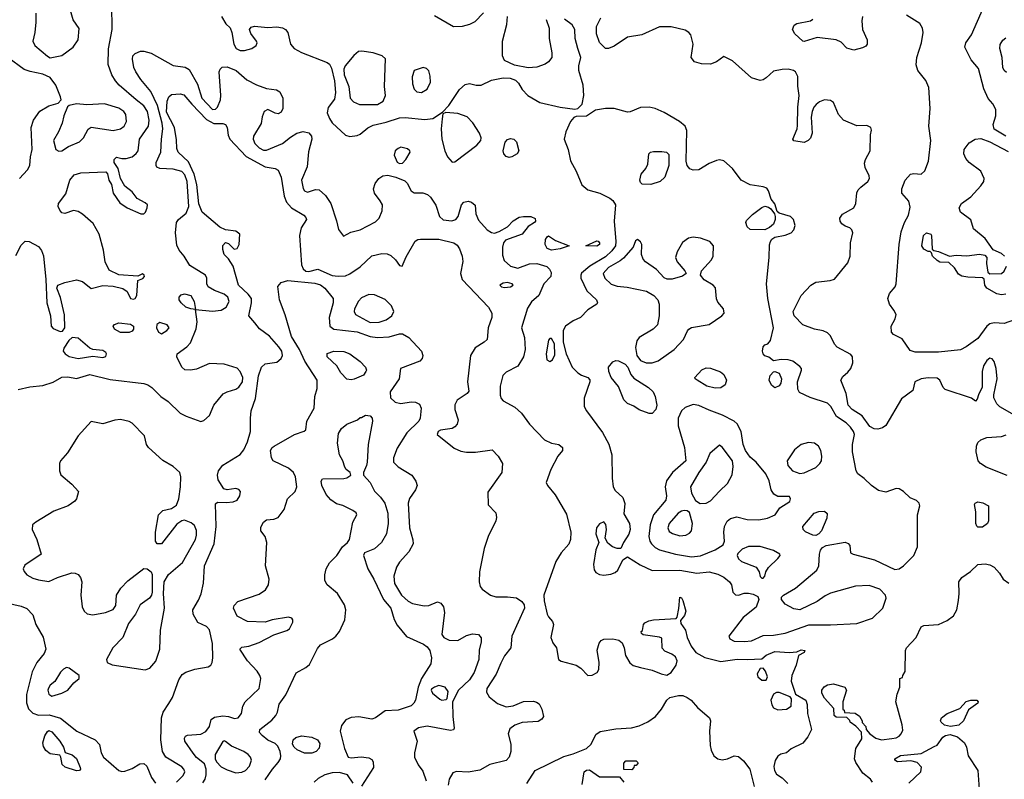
# Model space of a CAD drawing. Extents: x 1173029 to 1307123, y 522559 to 678521.
# Tile 200 of 256: x 1210915 to 1217655, y 582245 to 587443. Entities that reach past the tile are written whole.
import ezdxf

# ---------------------------------------------------------------- set-up
doc = ezdxf.new("R2010")
doc.units = 0

msp = doc.modelspace()

# ---------------------------------------------------------------- linework, layer by layer
at = {"layer": '0CON10XD'}
for points in [[(1217665, 586645.8), (1217585, 586692.5), (1217580, 586725), (1217597.5, 586785), (1217597, 586827), (1217576.9, 586866.9), (1217545, 586903.8), (1217515, 586968.8), (1217477.6, 587107.6), (1217428.3, 587168.3), (1217385.6, 587255), (1217392.5, 587285), (1217430.4, 587339.6), (1217512, 587525), (1217565, 587594), (1217583.7, 587636.3), (1217589.5, 587735), (1217582.5, 587815), (1217608.1, 587925), (1217643, 588017), (1217666.2, 588035)], [(1210890.1, 585829.9), (1210925, 585900.8), (1210952.1, 585927.9), (1210980, 585925), (1211045, 585890.5), (1211064.3, 585864.3), (1211077.8, 585827.8), (1211095.4, 585665), (1211101.1, 585505), (1211126.2, 585415), (1211130, 585345), (1211145, 585328.8), (1211191.7, 585308.3), (1211208.8, 585311.2), (1211224.2, 585335), (1211223.2, 585423.2), (1211195, 585542.5), (1211168.8, 585605), (1211176.2, 585625), (1211224.8, 585645.3), (1211305, 585663.2), (1211345, 585651.2), (1211405, 585603.3), (1211485, 585623.3), (1211555, 585618.1), (1211622.3, 585602.3), (1211651.8, 585581.8), (1211675, 585535.8), (1211695, 585530), (1211706, 585535), (1211718, 585555), (1211723, 585657), (1211758.3, 585671.7), (1211770, 585685), (1211767.5, 585695), (1211755, 585702.5), (1211725, 585687.5), (1211595, 585696.2), (1211527.9, 585727.9), (1211499.5, 585785), (1211489.1, 585865), (1211460.4, 585975), (1211418.8, 586048.8), (1211345, 586112.9), (1211315, 586130.9), (1211283.7, 586136.3), (1211225, 586115.7), (1211205, 586122), (1211189.7, 586139.7), (1211178.6, 586165), (1211180.8, 586185), (1211232, 586252), (1211259.3, 586345), (1211288.2, 586381.7), (1211335, 586395.8), (1211505, 586402.5), (1211517, 586387), (1211526.7, 586345), (1211544, 586315), (1211555.7, 586255), (1211600.3, 586190.3), (1211650, 586155), (1211745, 586114.3), (1211765, 586114), (1211776, 586125), (1211788.6, 586155), (1211789.2, 586175), (1211775, 586190), (1211719.7, 586219.7), (1211684.4, 586264.4), (1211634.5, 586304.5), (1211606, 586355), (1211588.8, 586425), (1211562.5, 586465), (1211563, 586487), (1211578.3, 586501.7), (1211615, 586492), (1211645, 586491.9), (1211685, 586504.5), (1211713.6, 586526.4), (1211726.5, 586545), (1211736.4, 586625), (1211797.3, 586715), (1211801.8, 586755), (1211789.5, 586815), (1211765, 586852.7), (1211713.7, 586893.7), (1211596.9, 586995), (1211570.6, 587025), (1211545.6, 587065), (1211521.4, 587135), (1211522.5, 587242.5), (1211548.4, 587375), (1211547.1, 587545)], [(1211026.8, 587486.8), (1211026.9, 587425), (1211020, 587355), (1211006, 587295), (1211020, 587265), (1211105, 587192), (1211125, 587182), (1211205, 587198.6), (1211282.5, 587255), (1211315.8, 587305), (1211323, 587383), (1211280.7, 587440.7), (1211262.9, 587505)], [(1212296.2, 587465), (1212326.7, 587415), (1212355.8, 587385.8), (1212368.1, 587355), (1212380.7, 587275), (1212397.8, 587245), (1212425, 587231.5), (1212455, 587231.5), (1212503.8, 587245), (1212533.8, 587265), (1212540, 587285), (1212536.2, 587295), (1212498.3, 587348.3), (1212487.5, 587375), (1212499.3, 587390.7), (1212522.3, 587397.7), (1212615, 587388.9), (1212675, 587394.5), (1212715, 587386.5), (1212736, 587375), (1212752, 587355), (1212768.6, 587275), (1212794.7, 587244.7), (1212845, 587217.3), (1213020, 587150), (1213035, 587139.4), (1213050.6, 587110.6), (1213071.3, 587025), (1213077, 586945), (1213070.5, 586899.5), (1213027.3, 586842.7), (1213020.8, 586805), (1213035, 586767.1), (1213055, 586736.7), (1213145, 586651.5), (1213175, 586643.3), (1213225, 586650), (1213245, 586658.9), (1213298, 586702), (1213335, 586720.8), (1213425, 586740.8), (1213515, 586771.4), (1213555, 586774.2), (1213689.4, 586760.6), (1213742.5, 586767.5), (1213810, 586810), (1213854, 586855), (1213925, 586966), (1213965, 587000), (1213994.2, 587005.8), (1214040, 586995), (1214075, 586994.3), (1214145, 587028.6), (1214225, 587045.8), (1214272.7, 587042.7), (1214309.2, 587029.2), (1214329.2, 587009.2), (1214353.8, 586965), (1214393.8, 586925), (1214476.3, 586876.3), (1214615, 586843.9), (1214715, 586830), (1214735, 586833.8), (1214765.6, 586864.4), (1214776.2, 586925), (1214773.1, 586995), (1214742.5, 587095), (1214743.6, 587126.4), (1214757.5, 587185), (1214737.1, 587245), (1214717.5, 587315), (1214715.8, 587375), (1214698.3, 587408.3), (1214645, 587446)], [(1214091.1, 587488.9), (1214031.1, 587428.9), (1213995, 587408.9), (1213945, 587396.7), (1213884.5, 587394.5), (1213755, 587468.9)], [(1214520, 587445), (1214538.8, 587385), (1214540, 587315), (1214558.6, 587215), (1214556.9, 587185), (1214535.3, 587154.7), (1214511.7, 587138.3), (1214455, 587118.1), (1214395, 587112.9), (1214301.7, 587131.7), (1214234.4, 587164.4), (1214220, 587195), (1214220, 587295), (1214250.3, 587409.7), (1214255.6, 587465)], [(1216585, 585031.1), (1216605.6, 585055), (1216617.5, 585095), (1216616, 585135), (1216605, 585151.2), (1216510.6, 585200.6), (1216492.2, 585222.2), (1216465, 585280), (1216445, 585298.8), (1216415, 585313.8), (1216355, 585324), (1216275, 585353.8), (1216216.2, 585415), (1216208.8, 585445), (1216264.3, 585555), (1216330, 585625), (1216365, 585645.6), (1216463.1, 585656.9), (1216491.9, 585668.1), (1216585, 585779.4), (1216599.7, 585825), (1216601.8, 585915), (1216619.4, 585985), (1216610.8, 586005), (1216597.3, 586017.3), (1216565, 586029.1), (1216542.5, 586045), (1216531.2, 586065), (1216529.6, 586085), (1216547.1, 586112.9), (1216625, 586156.2), (1216637.8, 586185), (1216645, 586258.8), (1216655, 586278.1), (1216674.2, 586295.8), (1216720, 586335), (1216731.9, 586355), (1216730.6, 586375), (1216702.1, 586432.1), (1216698.3, 586461.7), (1216704.4, 586485), (1216737.5, 586545), (1216740, 586655), (1216746.4, 586686.4), (1216742.5, 586705), (1216715, 586718), (1216645, 586715.7), (1216555, 586754.5), (1216520.4, 586795), (1216485, 586875.7), (1216465, 586890.5), (1216425, 586894.4), (1216389.7, 586880.3), (1216366.8, 586863.2), (1216352, 586845), (1216340, 586815), (1216332.9, 586775), (1216340, 586665), (1216328.8, 586631.2), (1216313.3, 586615), (1216285, 586603.1), (1216215, 586613.3), (1216207.5, 586625), (1216237.1, 586695), (1216240.3, 586719.7), (1216241.1, 586845), (1216251.9, 586925), (1216241.7, 586988.3), (1216241.2, 587055), (1216226, 587085), (1216213.3, 587095), (1216175, 587103.3), (1216135, 587102.7), (1216075, 587089.5), (1216025.4, 587044.6), (1216005, 587030), (1215985, 587027.5), (1215925.5, 587045.5), (1215795, 587160.8), (1215735, 587190.8), (1215686.1, 587153.9), (1215645, 587138.1), (1215581.5, 587141.5), (1215535, 587154.7), (1215511.1, 587185), (1215524.7, 587274.7), (1215509.5, 587339.5), (1215496, 587356), (1215471.1, 587371.1), (1215375, 587393.1), (1215295, 587392.7), (1215175, 587338.5), (1215075, 587323.2), (1214985, 587262.5), (1214945, 587246), (1214925, 587246), (1214885, 587285.7), (1214862.9, 587345), (1214864.8, 587395.2), (1214893.3, 587455)], [(1216685.6, 587465), (1216680.6, 587435), (1216684, 587375), (1216716, 587305), (1216716.2, 587275), (1216707.9, 587262.1), (1216685, 587249.2), (1216625, 587234.3), (1216577.7, 587247.7), (1216538.1, 587288.1), (1216504.4, 587304.4), (1216375, 587320), (1216285, 587292.9), (1216275, 587295.8), (1216220.8, 587345), (1216206, 587375), (1216215.8, 587404.2), (1216234.3, 587415.7), (1216327.5, 587435), (1216344.3, 587445.7)], [(1217725, 585387.8), (1217655, 585363.6), (1217585, 585369.1), (1217555, 585362.2), (1217535.6, 585345), (1217475, 585261.4), (1217395, 585204.3), (1217355, 585184.3), (1217205, 585167.1), (1217045, 585167.5), (1217009.7, 585179.7), (1216955, 585258.8), (1216897.7, 585287.7), (1216884.1, 585304.1), (1216880.8, 585345), (1216908, 585395), (1216914, 585425), (1216900, 585455), (1216870, 585495), (1216857.1, 585535), (1216870, 585570), (1216907.5, 585615), (1216915.7, 585635), (1216934.7, 585905), (1216948.1, 585991.9), (1216971.9, 586055), (1216998.9, 586105), (1217010.9, 586159.1), (1217001.5, 586201.5), (1216954.2, 586255), (1216952.9, 586285), (1216977.1, 586345), (1217013.8, 586385), (1217035, 586390), (1217085, 586386), (1217110.9, 586409.1), (1217135.3, 586474.7), (1217151.6, 586615), (1217139.5, 586715), (1217147.8, 586835), (1217137.7, 586977.7), (1217117.3, 587027.3), (1217064, 587095), (1217053, 587133), (1217055.7, 587185), (1217089.2, 587285), (1217100, 587355), (1217096, 587385), (1217077, 587417), (1216985, 587474)], [(1217670.4, 587080.4), (1217654.2, 587095), (1217644.3, 587115), (1217641.4, 587185), (1217624.4, 587245), (1217626.6, 587273.4), (1217645, 587302), (1217665, 587319.2)], [(1210913.5, 586355), (1210968.1, 586415), (1210984.4, 586445), (1210988.6, 586505), (1211000, 586555), (1210994.6, 586705), (1211009.2, 586755), (1211054.3, 586815.7), (1211115, 586853.2), (1211179.5, 586870.5), (1211198.8, 586895), (1211195.8, 586915), (1211162.5, 586995), (1211125, 587046.9), (1211075, 587070.9), (1210987, 587087), (1210945, 587101.1), (1210835, 587184.4)], [(1210905, 584911.5), (1210985, 584929.2), (1211075, 584940), (1211145, 584962), (1211205, 584995.4), (1211245, 584997.7), (1211305, 584986.4), (1211395, 585014.6), (1211535, 584979.6), (1211765, 584952), (1211793.1, 584943.1), (1211821.1, 584925), (1211880.6, 584865), (1211930.8, 584830.8), (1212015, 584750), (1212055, 584728.9), (1212155, 584693.3), (1212175, 584698.8), (1212215, 584733.8), (1212244.6, 584805), (1212308.1, 584881.9), (1212335, 584896.7), (1212395, 584914.7), (1212415, 584928.5), (1212440.6, 584965), (1212442.9, 584995), (1212424.8, 585034.8), (1212405, 585056.9), (1212315, 585085.9), (1212215, 585089.1), (1212125, 585050.4), (1212085.4, 585044.6), (1212045, 585047.5), (1212025, 585064.3), (1211990.8, 585135), (1211994.2, 585155), (1212059.4, 585205), (1212085, 585232.5), (1212123.8, 585326.2), (1212131.4, 585375), (1212120, 585460), (1212086.7, 585463.3), (1212053.3, 585475), (1212020, 585505), (1212008, 585525), (1212006.2, 585545), (1212020.3, 585559.7), (1212044.2, 585565.8), (1212087.5, 585555), (1212110, 585515), (1212120, 585460), (1212235, 585447.1), (1212295, 585454.5), (1212329.1, 585475), (1212348.2, 585515), (1212341.2, 585545), (1212315, 585565.4), (1212248.8, 585588.8), (1212206.2, 585615), (1212196.2, 585635), (1212196.2, 585675), (1212186.7, 585695), (1212080.2, 585760.2), (1212041.9, 585825), (1212006.5, 585866.5), (1211990.5, 585900.5), (1211981.1, 585985), (1211989.4, 586055), (1212002.5, 586075), (1212055, 586118.2), (1212072.7, 586165), (1212060.8, 586335), (1212045, 586382.1), (1212025, 586403.3), (1211965, 586418.7), (1211875, 586424.4), (1211855, 586434.2), (1211849.2, 586445), (1211849.4, 586465), (1211882.7, 586535), (1211885.9, 586625), (1211896, 586695), (1211891.5, 586735), (1211859.5, 586855), (1211812.2, 586952.2), (1211744, 587034), (1211709.6, 587085), (1211696.9, 587115), (1211687.1, 587172.9), (1211690.8, 587195), (1211705, 587212), (1211742.4, 587227.6), (1211765, 587227.8), (1211815, 587212.5), (1211965, 587128.9), (1212047, 587117), (1212075, 587101.4), (1212131.7, 587001.7), (1212162.8, 586905), (1212235, 586828.9), (1212255, 586831.2), (1212270, 586845), (1212290.7, 586895), (1212293.3, 586925), (1212280, 587085), (1212286.7, 587105), (1212301.6, 587118.4), (1212335, 587121.1), (1212398, 587095), (1212471.1, 587031.1), (1212536.8, 586996.8), (1212605, 586971.1), (1212672.7, 586962.7), (1212695, 586950), (1212715.8, 586905), (1212717.5, 586835), (1212705, 586808.8), (1212685, 586799.2), (1212665, 586802.5), (1212615, 586827.5), (1212590, 586815), (1212575, 586777.5), (1212567.8, 586732.2), (1212516.5, 586645), (1212514.5, 586625), (1212525.6, 586595), (1212554.7, 586564.7), (1212585, 586550.8), (1212605, 586550), (1212715.3, 586594.7), (1212770.2, 586639.8), (1212813.3, 586665), (1212856.8, 586676.8), (1212895, 586668.1), (1212913.1, 586645), (1212915.6, 586625), (1212891.4, 586538.6), (1212883.5, 586435), (1212845.4, 586345), (1212855, 586286.7), (1212865, 586270.8), (1212885, 586262.2), (1212940, 586280), (1212965, 586277.9), (1213009.4, 586239.4), (1213045, 586184)], [(1213241.9, 586861.9), (1213365, 586863.3), (1213404.5, 586885.5), (1213420, 586925), (1213413.1, 586985), (1213419.4, 587175), (1213395.9, 587195.9), (1213335.2, 587215.2), (1213258.3, 587228.3), (1213235, 587225.3), (1213201.9, 587198.1), (1213143.6, 587126.4), (1213133.2, 587105), (1213136, 587065), (1213168.8, 586985), (1213176.9, 586905), (1213199.8, 586879.8), (1213241.9, 586861.9)], [(1213665, 586944.2), (1213705, 586966.2), (1213726.7, 587015), (1213725.4, 587055.4), (1213715, 587093.8), (1213699.4, 587109.4), (1213676.4, 587116.4), (1213615, 587096), (1213602.7, 587052.7), (1213604.2, 587004.2), (1213615, 586967.5), (1213635, 586950), (1213665, 586944.2)], [(1211988.9, 586621.1), (1211974.2, 586705), (1211920.8, 586810.8), (1211924.1, 586885), (1211935.5, 586914.5), (1211955, 586930), (1212015, 586934.7), (1212039, 586929), (1212093.8, 586863.8), (1212195, 586760.7), (1212245, 586732.7), (1212305, 586731.8), (1212325, 586724.3), (1212336.2, 586705), (1212342.7, 586652.7), (1212353.1, 586625), (1212465, 586506.7), (1212595, 586436.6), (1212663.6, 586423.6), (1212683.6, 586413.6), (1212705.4, 586365.4), (1212724.7, 586235), (1212740.9, 586195), (1212775.3, 586155.3), (1212860, 586105), (1212875, 586090), (1212878.1, 586075), (1212841.7, 586018.3), (1212830, 585965), (1212844.1, 585765), (1212855, 585737.8), (1212875, 585722), (1212895, 585720.3), (1212956.6, 585736.6), (1213055, 585692.8), (1213095, 585687.3), (1213145, 585690.8), (1213176.4, 585703.6), (1213245, 585751.8), (1213325, 585827.1), (1213393.6, 585843.6), (1213430.6, 585840.6), (1213455, 585830), (1213488.8, 585798.8), (1213515, 585761.2), (1213533.8, 585756.2), (1213561.1, 585818.9), (1213623.1, 585926.9), (1213640.9, 585939.1), (1213658.1, 585941.9), (1213785, 585941.7), (1213886.3, 585916.3), (1213909.5, 585899.5), (1213926.1, 585875), (1213944.7, 585825), (1213948.2, 585788.2), (1213933.5, 585705), (1213943.7, 585663.7), (1214125.5, 585475), (1214146.7, 585435), (1214146.7, 585405), (1214122.7, 585335), (1214114.3, 585255), (1214094.6, 585235.4), (1214033.4, 585196.6), (1214001.2, 585145), (1213980, 584965), (1213990.5, 584899.5), (1213978.8, 584885), (1213910.2, 584839.8), (1213893.6, 584806.4), (1213893.5, 584775), (1213916.1, 584705), (1213909.6, 584675), (1213895, 584656.7), (1213875, 584645.5), (1213795, 584634.2), (1213780, 584625), (1213773.8, 584605), (1213889.5, 584509.5), (1213935, 584490.4), (1213973.1, 584483.1), (1214035, 584483.8), (1214148.8, 584498.8), (1214190, 584455), (1214220, 584405), (1214216.8, 584343.2), (1214120.7, 584209.3), (1214123, 584123), (1214175, 584067.5), (1214180, 584035), (1214175, 584012.5), (1214122, 583905), (1214095.7, 583825), (1214062.5, 583665), (1214060, 583595), (1214068, 583565), (1214081.2, 583545), (1214138.8, 583505), (1214175, 583492.2), (1214255, 583493.5), (1214315, 583485.8), (1214352.4, 583462.4), (1214367.7, 583437.7), (1214371.8, 583415), (1214284.5, 583225), (1214276.5, 583145), (1214235, 583090), (1214209.7, 583040.3), (1214176.4, 582963.7), (1214112.1, 582865), (1214111.5, 582841.5), (1214129.5, 582809.5), (1214185, 582762.5), (1214245, 582741.4), (1214292.7, 582747.3), (1214365, 582777.1), (1214431.7, 582778.3), (1214453.2, 582773.2), (1214470.3, 582760.3), (1214489.2, 582725), (1214500, 582675), (1214488.8, 582655), (1214465, 582641.1), (1214355, 582633.5), (1214305.5, 582614.5), (1214270.9, 582589.1), (1214260, 582555), (1214278, 582485), (1214278.1, 582435), (1214265.5, 582395), (1214245, 582372.2), (1214132.5, 582345), (1214065, 582307.5), (1213985, 582292.5), (1213905, 582298.6), (1213881.1, 582288.9), (1213855.5, 582245), (1213849.1, 582205)], [(1211183.4, 586543.4), (1211205, 586544.4), (1211250, 586575), (1211325, 586606.2), (1211352.1, 586635), (1211385, 586692.5), (1211405, 586707.1), (1211555, 586685.3), (1211605.6, 586695), (1211630.5, 586715), (1211647.5, 586745), (1211641.9, 586795), (1211627.8, 586815), (1211595, 586837.2), (1211495, 586866.2), (1211375, 586858.9), (1211305, 586866.9), (1211253.8, 586856.2), (1211243.8, 586846.2), (1211217.1, 586785), (1211206.7, 586735), (1211181.9, 586675), (1211146, 586615), (1211163.3, 586555), (1211183.4, 586543.4)], [(1215876.5, 583186.5), (1215925, 583193.2), (1216005, 583228), (1216075, 583230), (1216155.9, 583244.1), (1216317.9, 583302.1), (1216465, 583300.8), (1216645, 583311.5), (1216752.4, 583347.6), (1216823.5, 583415), (1216845.6, 583485), (1216843.1, 583505), (1216802.5, 583545), (1216731.2, 583571.2), (1216636.1, 583566.1), (1216465, 583518), (1216429.1, 583500.9), (1216375, 583461.2), (1216255, 583403.8), (1216215, 583412), (1216155, 583444), (1216131.2, 583475), (1216130.7, 583490.7), (1216144, 583505), (1216225, 583553.3), (1216372.3, 583675), (1216386.5, 583705), (1216389.7, 583785), (1216397.3, 583812.7), (1216409.6, 583830.4), (1216436.1, 583843.9), (1216567, 583867), (1216587.3, 583857.3), (1216597.5, 583845), (1216603.3, 583795), (1216620, 583785), (1216766.9, 583746.9), (1216905, 583680.5), (1216935, 583685.5), (1216965.4, 583704.6), (1217035.8, 583775), (1217060, 583835), (1217060, 584055), (1217076.7, 584115), (1217073.3, 584135), (1217055, 584153.3), (1217010.8, 584170.8), (1216965, 584213.3), (1216935, 584231.2), (1216915, 584233.8), (1216845, 584209.2), (1216795, 584222), (1216745, 584254), (1216695, 584302.9), (1216652, 584335), (1216642, 584355), (1216616.4, 584485), (1216617.1, 584535), (1216629.2, 584605), (1216623.6, 584625), (1216603.5, 584655), (1216573.3, 584685), (1216506.3, 584726.3), (1216468, 584795), (1216445, 584818.2), (1216327, 584857), (1216252.3, 584892.3), (1216241.2, 584915), (1216240, 584965), (1216266, 585045), (1216266.2, 585055), (1216255, 585070), (1216206.7, 585105), (1216175, 585115.8), (1216128.3, 585118.3), (1216075, 585107.5), (1216043.6, 585133.6), (1216015, 585143.3), (1216004, 585155), (1215999.2, 585175), (1216004, 585205), (1216015, 585216.7), (1216037.5, 585225), (1216055, 585247.5), (1216076.1, 585333.9), (1216037.5, 585535), (1216026.7, 585635), (1216045.3, 585815), (1216048, 585902), (1216054.6, 585925.4), (1216065, 585940.8), (1216085, 585954.3), (1216155, 585967.5), (1216196.7, 585985), (1216213.8, 586005), (1216222.5, 586035), (1216212.9, 586075), (1216191.2, 586095), (1216115, 586118.8), (1216101.2, 586131.2), (1216085, 586182.5), (1216060, 586215), (1216042, 586272), (1216029.4, 586289.4), (1216005, 586299.5), (1215915, 586313.6), (1215855, 586344.4), (1215795, 586424), (1215735, 586475.7), (1215705, 586484.2), (1215685, 586480), (1215635, 586457.5), (1215564.3, 586414.3), (1215525, 586412.2), (1215502.6, 586422.6), (1215484.2, 586445), (1215477.5, 586475), (1215481.2, 586685), (1215471.2, 586715), (1215432.5, 586745), (1215327.4, 586807.4), (1215264.3, 586835.7), (1215225, 586843.8), (1215165, 586842.9), (1215095, 586813.1), (1215075, 586810.4), (1214985, 586835.4), (1214925, 586834.5), (1214857.3, 586822.7), (1214795, 586782.5), (1214725, 586780), (1214707.7, 586772.3), (1214685.8, 586745), (1214654.4, 586675), (1214643.1, 586625), (1214668.7, 586555), (1214686.4, 586476.4), (1214725.3, 586405.3), (1214763.4, 586313.4), (1214805, 586279.5), (1214886.2, 586255), (1214955, 586222), (1214976, 586205), (1214994.2, 586175), (1214985.4, 586065), (1214996.1, 585925), (1214993.3, 585895), (1214969.5, 585860.5), (1214925, 585820.5), (1214818.9, 585755), (1214762.1, 585707.9), (1214755.6, 585695), (1214756.7, 585675), (1214797, 585587), (1214863.8, 585525), (1214870, 585505), (1214866.7, 585495), (1214805, 585456.2), (1214754.2, 585405.8), (1214705, 585382.9), (1214652, 585345), (1214636.2, 585315), (1214636.4, 585236.4), (1214656, 585155), (1214698, 585065), (1214735.5, 585025.5), (1214760, 585010), (1214803.8, 584995), (1214817.6, 584977.6), (1214818.1, 584965), (1214778.3, 584851.7), (1214778.9, 584795), (1214794.5, 584765), (1214905, 584617.8), (1214948.8, 584538.8), (1214967.7, 584465), (1214970.5, 584305), (1214978.6, 584245), (1214990.7, 584220.7), (1215043, 584173), (1215058.8, 584131.2), (1215051.7, 584061.7), (1215088.9, 583995), (1215093.6, 583955), (1215085, 583921.2), (1215047.5, 583865), (1215030, 583825), (1215005, 583823.8), (1214972.5, 583835), (1214941.2, 583861.2), (1214923.6, 583893.6), (1214932, 583955), (1214927.3, 583987.3), (1214915, 584006.7), (1214885, 583993.8), (1214862.9, 583965), (1214860, 583925), (1214878.8, 583865), (1214860, 583815), (1214843.6, 583715), (1214847.3, 583677.3), (1214859.4, 583659.4), (1214885, 583645.5), (1214915, 583642.5), (1214962.1, 583647.9), (1214991.2, 583658.8), (1215008.8, 583675), (1215044.2, 583745.8), (1215075, 583767.5), (1215161.7, 583711.7), (1215245, 583674.3), (1215435, 583676.4), (1215550, 583655), (1215635, 583663.4), (1215695, 583648.7), (1215735, 583628.2), (1215774.5, 583595), (1215787.5, 583575), (1215797.1, 583525), (1215815, 583507.5), (1215835, 583505.6), (1215875, 583517.5), (1215905, 583518.1), (1215935, 583511.6), (1215967.5, 583495), (1215975.8, 583475), (1215956.6, 583423.4), (1215868, 583352), (1215768.9, 583225), (1215775.7, 583205), (1215805, 583189.6), (1215876.5, 583186.5)], [(1213875, 586468.8), (1213895, 586470.4), (1214045.6, 586584.4), (1214071.3, 586615), (1214073.3, 586635), (1214062, 586665), (1214017.8, 586737.8), (1213977.4, 586777.4), (1213915, 586800.4), (1213833.3, 586806.7), (1213812.5, 586797.5), (1213806.7, 586763.3), (1213800.7, 586695), (1213804.2, 586625), (1213825.5, 586545.5), (1213843.8, 586503.8), (1213875, 586468.8)], [(1214265, 586500), (1214245, 586506.7), (1214230, 586525), (1214224, 586545), (1214238.8, 586605), (1214255, 586623.3), (1214275, 586630), (1214297.5, 586625), (1214315, 586607.5), (1214331.2, 586545), (1214320, 586525), (1214285, 586503.3), (1214265, 586500)], [(1217656.9, 585825), (1217635, 585842.9), (1217578.6, 585868.6), (1217525, 585944.4), (1217445, 586012.5), (1217425, 586072.5), (1217356.2, 586125), (1217347.1, 586155), (1217361.4, 586185), (1217425, 586231.1), (1217494.7, 586305.3), (1217514.5, 586335), (1217517.3, 586355), (1217495, 586405.7), (1217414.5, 586464.5), (1217392, 586492), (1217378.6, 586525), (1217381.4, 586555), (1217415, 586600.8), (1217455.9, 586625.9), (1217495, 586630), (1217555, 586606)], [(1211989.4, 582225), (1212035, 582270.6), (1212045.4, 582295), (1212039.6, 582315), (1212025, 582330.4), (1211915.5, 582395), (1211892.5, 582435), (1211882.4, 582515), (1211885.3, 582664.7), (1211897.9, 582705), (1211937.1, 582762.9), (1211960.8, 582805), (1212004.2, 582925), (1212028.7, 582961.3), (1212053.2, 582976.8), (1212115, 582998.1), (1212205.4, 583014.6), (1212223.6, 583026.4), (1212233.3, 583045), (1212237.9, 583075), (1212235.4, 583175), (1212215, 583267.5), (1212195, 583291.2), (1212135, 583316.7), (1212104, 583375), (1212100, 583405), (1212139.8, 583470.2), (1212156.9, 583513.1), (1212173, 583587), (1212180, 583705), (1212247.7, 583855), (1212261.3, 583975), (1212255, 584130), (1212269.3, 584140.7), (1212329.1, 584139.1), (1212376.6, 584143.4), (1212403.3, 584155), (1212422, 584185), (1212427.5, 584215), (1212415, 584228.6), (1212395, 584235.6), (1212335, 584226.2), (1212312, 584232), (1212273.3, 584295), (1212270, 584325), (1212276.7, 584355), (1212306.8, 584393.2), (1212425, 584467.5), (1212450.4, 584499.6), (1212475.6, 584555), (1212495.9, 584625), (1212494.3, 584715), (1212500, 584765), (1212530.3, 584849.7), (1212549.4, 585005), (1212570, 585065), (1212595, 585087.3), (1212675, 585100), (1212705, 585123.1), (1212715.5, 585145), (1212709.6, 585175), (1212689.6, 585205), (1212625, 585277.8), (1212558, 585328), (1212525, 585368), (1212484, 585415), (1212502.9, 585505), (1212501.2, 585535), (1212479.6, 585565), (1212413.6, 585625), (1212376.6, 585756.6), (1212345.6, 585805.6), (1212315.9, 585835.9), (1212305, 585870), (1212305, 585896.7), (1212325, 585917.5), (1212345, 585911.2), (1212382.9, 585872.9), (1212405, 585878), (1212417.8, 585905), (1212422.2, 585975), (1212395, 585995.9), (1212325, 586005.3), (1212285, 586021.8), (1212164.8, 586124.8), (1212142.6, 586182.6), (1212127.2, 586315), (1212109.8, 586385), (1212070.9, 586470.9), (1212000.3, 586535), (1211991.7, 586561.7), (1211988.9, 586621.1)], [(1213515, 586457.9), (1213535, 586461.2), (1213558.5, 586485), (1213588.1, 586535), (1213585, 586546), (1213569.1, 586559.1), (1213525, 586569.4), (1213505, 586562.2), (1213485.4, 586545), (1213478.9, 586515), (1213498.2, 586468.2), (1213515, 586457.9)], [(1217555, 586606), (1217681.7, 586541.7)], [(1215235, 586314.3), (1215177, 586317), (1215165, 586328.8), (1215160, 586345), (1215169.2, 586385), (1215202, 586425), (1215216, 586455), (1215222, 586525), (1215233.8, 586535), (1215255, 586540.5), (1215311.7, 586541.7), (1215342.5, 586535), (1215359.3, 586519.3), (1215360, 586445), (1215332, 586365), (1215300, 586335), (1215235, 586314.3)], [(1213045, 586184), (1213084.4, 586065.6), (1213097.1, 586007.1), (1213131.7, 585961.7), (1213181.7, 585988.3), (1213245.7, 586005.7), (1213351.2, 586058.8), (1213376.2, 586085), (1213397.7, 586135), (1213398, 586175), (1213383.9, 586203.9), (1213344.6, 586255), (1213337.3, 586285), (1213348.3, 586321.7), (1213373, 586357), (1213401.2, 586375), (1213435, 586377.6), (1213489.2, 586365), (1213550.9, 586340.9), (1213567.5, 586325), (1213595, 586272.5), (1213615, 586256.9), (1213675, 586258.8), (1213706.8, 586246.8), (1213727.4, 586227.4), (1213763.4, 586173.4), (1213790, 586095), (1213815, 586073.1), (1213874.2, 586065.8), (1213900, 586075), (1213916.2, 586095), (1213938.8, 586175), (1213955, 586193.8), (1213985, 586200), (1214007.5, 586195), (1214033.6, 586173.6), (1214037, 586113), (1214055, 586071.2), (1214115.5, 586005.5), (1214145, 585985.8), (1214165, 585982), (1214197.9, 585992.1), (1214254.4, 586025.6), (1214293, 586067), (1214335, 586090.6), (1214365, 586096.7), (1214415, 586095.7), (1214445, 586082.5), (1214446, 586065), (1214438.8, 586055), (1214395, 586027.5), (1214355, 585975.7), (1214240, 585935), (1214226.2, 585915), (1214220, 585885), (1214221.2, 585831.2), (1214232, 585795), (1214275.5, 585755.5), (1214325, 585743.3), (1214405, 585771.9), (1214455.3, 585775.3), (1214523.4, 585753.4), (1214542.2, 585735), (1214552.8, 585712.8), (1214550.6, 585685), (1214503.6, 585635), (1214469.2, 585555), (1214418.5, 585511.5), (1214391.8, 585468.2), (1214350, 585335), (1214371.9, 585268.1), (1214375.4, 585185), (1214364.5, 585135), (1214325, 585070.6), (1214245, 585031.5), (1214222.5, 585007.5), (1214203.8, 584935), (1214203.9, 584873.9), (1214211.1, 584851.1), (1214224.4, 584835), (1214305, 584791.2), (1214350.6, 584750.6), (1214404.6, 584674.6), (1214508.3, 584568.3), (1214555, 584544), (1214605.6, 584535.6), (1214631.2, 584515), (1214630, 584495), (1214598, 584455), (1214552, 584365), (1214520, 584275), (1214527.5, 584255), (1214581.7, 584191.7), (1214659.1, 584059.1), (1214688.9, 583935), (1214686.7, 583885), (1214675, 583854), (1214621.5, 583795), (1214585.3, 583734.7), (1214503.2, 583505), (1214506.2, 583465), (1214526.7, 583375), (1214535.5, 583355.5), (1214563.3, 583325), (1214570, 583305), (1214550.8, 583215), (1214565, 583177.5), (1214590, 583145), (1214602.5, 583065), (1214623, 583053), (1214724.7, 583024.7), (1214755.6, 583005), (1214805, 582954.2), (1214833, 582957), (1214867.5, 582975), (1214880, 582995), (1214882, 583045), (1214868.5, 583128.5), (1214883.1, 583176.9), (1214896.6, 583193.4), (1214915, 583202.9), (1214975.7, 583205.7), (1215015.9, 583195.9), (1215038.8, 583178.8), (1215052.9, 583145), (1215062.7, 583092.7), (1215091.7, 583041.7), (1215115, 583024.2), (1215165, 583008.6), (1215245, 582992.5), (1215305.5, 582965.5), (1215345, 582957.8), (1215375, 582975.6), (1215409.5, 583025), (1215415.6, 583055), (1215405, 583082), (1215380, 583100), (1215331.1, 583121.1), (1215312.1, 583142.1), (1215310, 583210), (1215295, 583217.5), (1215183, 583233), (1215171.7, 583241.7), (1215170, 583255), (1215177.5, 583262.5), (1215186.2, 583305), (1215195, 583316), (1215221.3, 583328.7), (1215255, 583335.6), (1215410, 583345), (1215417, 583353), (1215427.7, 583412.3), (1215435, 583490), (1215445, 583487.5), (1215455, 583467.5), (1215476, 583395), (1215466.7, 583365), (1215438.3, 583331.7), (1215440.7, 583310.7), (1215473.3, 583265), (1215484, 583215), (1215512, 583155), (1215543, 583113), (1215605, 583078.5), (1215715, 583050), (1215826.5, 583066.5), (1215895, 583064.5), (1215995, 583068.8), (1216026.2, 583095), (1216085, 583119.1), (1216185, 583111.9), (1216235, 583116.7), (1216265, 583131.2), (1216290, 583125), (1216285, 583112.5), (1216247.5, 583092.5), (1216231.1, 583025), (1216201.4, 582955), (1216195.9, 582915.9), (1216227, 582827), (1216296, 582785), (1216305.7, 582755.7), (1216308.6, 582695), (1216335.6, 582585), (1216309.6, 582535), (1216275, 582492.2), (1216195.9, 582454.1), (1216163.6, 582426.4), (1216125, 582416.7), (1216105, 582403.3), (1216087, 582373), (1216078.7, 582331.3), (1216081.1, 582305), (1216095, 582280.8), (1216135, 582253.8), (1216173.3, 582215)], [(1216015, 586004.4), (1215915, 586006.2), (1215895.8, 586025.8), (1215886, 586055), (1215890.9, 586069.1), (1215930.5, 586109.5), (1215995, 586158.6), (1216015, 586165.8), (1216040, 586160), (1216057.7, 586147.7), (1216082.5, 586115), (1216086.2, 586096.2), (1216086.2, 586075), (1216075, 586043.3), (1216048.9, 586021.1), (1216015, 586004.4)], [(1214555, 585865.8), (1214525, 585876), (1214511.5, 585905), (1214515, 585937.5), (1214525, 585957.5), (1214535, 585962.5), (1214582.1, 585932.1), (1214677.5, 585895), (1214615, 585874.4), (1214555, 585865.8)], [(1215203.4, 585093.4), (1215245, 585093.8), (1215285, 585107.3), (1215394.8, 585185.2), (1215458.6, 585255), (1215485.8, 585314.2), (1215496.7, 585325), (1215515, 585335.8), (1215635, 585355.7), (1215721.2, 585415), (1215738, 585435), (1215732, 585465), (1215695, 585510), (1215685, 585532.5), (1215677.6, 585607.6), (1215662, 585625), (1215601.5, 585661.5), (1215576.2, 585695), (1215582.9, 585725), (1215649.9, 585800.1), (1215662.3, 585825), (1215663.9, 585895), (1215638.9, 585925), (1215575, 585948.4), (1215525, 585954.6), (1215493.2, 585946.8), (1215452.8, 585917.2), (1215415.8, 585855), (1215404.4, 585815), (1215415.6, 585785), (1215469.4, 585725), (1215477.1, 585705), (1215452.7, 585687.3), (1215382, 585668), (1215347.9, 585667.9), (1215326.3, 585676.3), (1215275, 585733.3), (1215198.1, 585785), (1215183.1, 585805), (1215172.5, 585835), (1215173.3, 585905), (1215165, 585922.5), (1215145, 585937.5), (1215130, 585930), (1215114.1, 585885.9), (1215048.6, 585811.4), (1215026.8, 585793.2), (1214945, 585748), (1214910, 585705), (1214920, 585675), (1214965, 585632.7), (1215005, 585619.3), (1215073, 585613), (1215205.3, 585585.3), (1215256.1, 585556.1), (1215284.3, 585525), (1215292.9, 585495), (1215292.9, 585415), (1215280.8, 585355), (1215250.8, 585325), (1215155, 585268.9), (1215140, 585245), (1215131.6, 585198.4), (1215140.5, 585145), (1215165, 585110), (1215203.4, 585093.4)], [(1217665, 585563.6), (1217635, 585559.6), (1217605, 585567.5), (1217534.6, 585604.6), (1217522.5, 585625), (1217517, 585667), (1217507, 585677), (1217405, 585680), (1217365, 585687.5), (1217342.4, 585702.4), (1217313.3, 585745), (1217275, 585780), (1217215, 585783.8), (1217195, 585793.8), (1217163.3, 585825), (1217157.5, 585847.5), (1217147.5, 585857.5), (1217135, 585857.5), (1217105, 585873.3), (1217091.2, 585895), (1217102, 585965), (1217122.5, 585985), (1217152.5, 585975), (1217157.5, 585965), (1217162.5, 585872.5), (1217172.5, 585862.5), (1217205, 585857.5), (1217280, 585825), (1217325, 585830.8), (1217397.6, 585827.6), (1217485, 585838.8), (1217521.7, 585831.7), (1217536, 585815), (1217534.3, 585775), (1217542.5, 585715), (1217555, 585702.5), (1217635, 585706), (1217655, 585721.2), (1217670.6, 585755)], [(1214865, 585891.8), (1214790, 585895), (1214865, 585928.6), (1214875, 585927.5), (1214884.2, 585915), (1214884.2, 585905), (1214865, 585891.8)], [(1212169.5, 582220.5), (1212184.4, 582245), (1212191.5, 582275), (1212191.1, 582315), (1212180.9, 582350.9), (1212125, 582394.4), (1212103.6, 582423.7), (1212046, 582505), (1212043.9, 582526.1), (1212050.7, 582539.3), (1212063.3, 582546.7), (1212155.5, 582554.5), (1212188.7, 582571.3), (1212213.8, 582605), (1212225.8, 582654.2), (1212249.7, 582670.3), (1212305, 582680), (1212345.5, 582675.5), (1212385, 582660.6), (1212410, 582665), (1212433.3, 582695), (1212443.5, 582745), (1212458.5, 582775), (1212554.4, 582865), (1212565.5, 582934.5), (1212560, 582955), (1212540.6, 582985), (1212474.2, 583055), (1212421.2, 583135), (1212435, 583148), (1212485, 583155.7), (1212555, 583181.1), (1212655.7, 583234.3), (1212745, 583263.8), (1212763.3, 583275), (1212785, 583320), (1212786.1, 583336.1), (1212778.3, 583348.3), (1212755, 583353.8), (1212643.5, 583336.5), (1212595, 583320), (1212475, 583324), (1212405, 583361.2), (1212379.4, 583415), (1212384.3, 583435), (1212407.9, 583462.1), (1212555, 583511.4), (1212597.9, 583542.1), (1212619.6, 583575), (1212622.9, 583615), (1212599.1, 583705), (1212606.7, 583865), (1212595.6, 583905.6), (1212566.7, 583945), (1212565, 583970), (1212583.3, 584005), (1212605, 584020), (1212656.1, 584023.9), (1212685, 584036.7), (1212725, 584091.2), (1212749.5, 584165), (1212801.1, 584215), (1212813.6, 584246.4), (1212802.3, 584315), (1212789.1, 584345), (1212755, 584373.1), (1212651.2, 584425), (1212640, 584445), (1212632.5, 584495), (1212644.2, 584515), (1212658, 584525), (1212796.4, 584603.6), (1212863.8, 584626.2), (1212873.8, 584636.2), (1212881.4, 584695), (1212931.4, 584785), (1212936.6, 584863.4), (1212951.2, 584918.8), (1212952.5, 584975), (1212867, 585107), (1212831.1, 585185), (1212775.3, 585275), (1212732.4, 585422.4), (1212693.5, 585525), (1212683.2, 585616.8), (1212705.4, 585644.6), (1212751.9, 585658.1), (1212935, 585640.6), (1212975, 585628.6), (1213003.1, 585605), (1213061.2, 585535), (1213062.3, 585505), (1213033.8, 585403.8), (1213037.8, 585345), (1213065, 585324.6), (1213225, 585307.2), (1213315, 585275.3), (1213365, 585268.4), (1213445, 585272.9), (1213515, 585292.5), (1213535, 585292), (1213578.3, 585268.3), (1213665.7, 585175), (1213675.9, 585144.1), (1213671.2, 585125), (1213655, 585106.2), (1213522.5, 585055), (1213512.2, 584985), (1213450.7, 584895), (1213454.6, 584855), (1213485.8, 584825.8), (1213525, 584815.3), (1213595, 584826.5), (1213625.6, 584825.6), (1213652.7, 584812.7), (1213664.3, 584784.3), (1213656.4, 584715), (1213647.9, 584695), (1213565.4, 584615), (1213498.8, 584511.2), (1213473.4, 584443.4), (1213473.8, 584415), (1213505, 584383.9), (1213600.6, 584325), (1213626.7, 584285), (1213635.6, 584255), (1213625.7, 584225), (1213583.6, 584166.4), (1213575.4, 584135), (1213582.7, 583965), (1213605.7, 583884.3), (1213608.1, 583855), (1213578.7, 583801.3), (1213515, 583730), (1213493.7, 583696.3), (1213476.4, 583635), (1213481.8, 583585), (1213530, 583505), (1213575, 583464.6), (1213605, 583447.5), (1213685, 583431.1), (1213715.5, 583434.5), (1213775, 583459.4), (1213799.2, 583449.2), (1213815.4, 583425), (1213822.9, 583385), (1213804.3, 583235), (1213818, 583215), (1213855, 583196.7), (1213915.5, 583194.5), (1213975, 583228), (1214015, 583240), (1214055.9, 583235.9), (1214073.6, 583213.6), (1214073.8, 583185), (1214061.2, 583128.8), (1214059.2, 583065), (1214025.5, 582975), (1213994.5, 582925), (1213920, 582855), (1213877.5, 582775), (1213880, 582675), (1213890, 582595), (1213885, 582584), (1213865, 582577.5), (1213705, 582609.2), (1213645, 582596.2), (1213614, 582575), (1213635.5, 582505), (1213617.1, 582425), (1213617.5, 582395), (1213642.6, 582342.6), (1213675, 582300), (1213697.8, 582235)], [(1214235, 585609.4), (1214275, 585614.2), (1214292.5, 585625), (1214287.5, 585635), (1214255, 585644), (1214225, 585640), (1214202.5, 585625), (1214212.5, 585615), (1214235, 585609.4)], [(1213315, 585371.4), (1213375, 585373.3), (1213425, 585389.5), (1213463.2, 585415), (1213476.1, 585445), (1213460, 585485), (1213418.1, 585528.1), (1213345, 585560.7), (1213305, 585562.1), (1213255, 585538.2), (1213234.1, 585515.9), (1213207.3, 585465), (1213205.5, 585445), (1213214.5, 585425), (1213315, 585371.4)], [(1211605, 585301.4), (1211564.6, 585324.6), (1211556.2, 585345), (1211565, 585355.7), (1211595, 585367.5), (1211675, 585358.9), (1211694, 585345), (1211694.2, 585325), (1211685, 585312), (1211665, 585302), (1211605, 585301.4)], [(1211885, 585294), (1211923.4, 585316.6), (1211939.2, 585335), (1211923.8, 585355), (1211875, 585371.4), (1211855, 585356), (1211850.9, 585335), (1211865, 585304), (1211885, 585294)], [(1211315, 585124.7), (1211415, 585141.1), (1211485, 585130), (1211505, 585138.8), (1211510, 585155), (1211505, 585166), (1211485, 585180), (1211415, 585185.6), (1211395, 585194.4), (1211315, 585264.4), (1211275, 585267.5), (1211252.2, 585247.8), (1211217.5, 585195), (1211212.5, 585175), (1211227.5, 585155), (1211255, 585138.2), (1211315, 585124.7)], [(1214545, 585103.8), (1214563.3, 585115), (1214578.3, 585148.3), (1214576.2, 585225), (1214555, 585260), (1214545, 585260), (1214535, 585250), (1214518.6, 585155), (1214524.4, 585114.4), (1214545, 585103.8)], [(1213185, 584977.5), (1213155, 584982.5), (1213113.3, 585025), (1213086.2, 585075), (1213020, 585135), (1213020.5, 585159.5), (1213065, 585174.2), (1213135, 585171.4), (1213175, 585155.7), (1213245, 585104.3), (1213281.9, 585065), (1213288.6, 585045), (1213285.8, 585034.2), (1213268.8, 585011.2), (1213205, 584982.5), (1213185, 584977.5)], [(1215225, 584748), (1215155, 584772.9), (1215118.5, 584798.5), (1215075, 584817.3), (1215050.9, 584840.8), (1215013.4, 584933.4), (1214965, 584994), (1214947.1, 585035), (1214946.2, 585065), (1214975, 585100.5), (1214995, 585110), (1215015, 585108.8), (1215059.4, 585085), (1215077.1, 585065), (1215099.6, 585015), (1215120, 584990), (1215220, 584925), (1215251.1, 584895), (1215266.4, 584865), (1215276.9, 584805), (1215270.8, 584775), (1215245, 584748.8), (1215225, 584748)], [(1217710, 584745), (1217624.5, 584794.5), (1217604, 584815), (1217584, 584855), (1217582.5, 584875), (1217605.3, 584985), (1217600, 585055), (1217585, 585102.9), (1217571.2, 585121.2), (1217555, 585126.5), (1217535, 585109.4), (1217512.9, 585075), (1217503.8, 585035), (1217503, 584927), (1217477.5, 584875), (1217470, 584845), (1217458.3, 584831.7), (1217431.7, 584851.7), (1217251.4, 584911.4), (1217236.3, 584926.3), (1217213.3, 584975), (1217195, 584989.1), (1217135, 584992.1), (1217085.5, 584984.5), (1217043.8, 584965), (1217030, 584905), (1216951.5, 584848.5), (1216845, 584666.2), (1216820.3, 584649.7), (1216789.7, 584640.3), (1216765, 584641.9), (1216735, 584658.9), (1216681.9, 584731.9), (1216614.5, 584775), (1216587.5, 584805), (1216573.5, 584885), (1216536.5, 584975), (1216549.2, 585000.8), (1216585, 585031.1)], [(1215675, 584920.8), (1215620, 584935), (1215553.3, 584975), (1215540, 584985), (1215537.5, 584995), (1215584.2, 585045.8), (1215615, 585060), (1215645, 585058.8), (1215712.1, 585032.1), (1215735.7, 585015), (1215754.3, 584975), (1215744, 584945), (1215715, 584922.5), (1215675, 584920.8)], [(1216085, 584923.8), (1216061.2, 584941.2), (1216046, 584975), (1216053, 585007), (1216075, 585033.3), (1216085, 585036.2), (1216113.9, 585023.9), (1216130, 584985), (1216126, 584955), (1216115, 584937.5), (1216085, 584923.8)], [(1215515, 583767.5), (1215575, 583774.1), (1215675.5, 583814.5), (1215730.5, 583849.5), (1215740, 583875), (1215734.4, 583935), (1215739.2, 583975), (1215758.3, 584011.7), (1215780.3, 584029.7), (1215825, 584040), (1215895, 584022.5), (1215975, 584020.6), (1216035, 584031.9), (1216086.2, 584055), (1216118.3, 584101.7), (1216186.7, 584145), (1216192.5, 584165), (1216185, 584180), (1216105, 584180), (1216076.7, 584195), (1216058.8, 584225), (1216045, 584287.5), (1216022, 584335), (1215955.8, 584415), (1215915, 584449.5), (1215884, 584495), (1215868.7, 584535), (1215854.7, 584625), (1215826.4, 584676.4), (1215805, 584695.5), (1215727, 584737), (1215635, 584769.6), (1215563.2, 584803.2), (1215525, 584809.2), (1215470.7, 584789.3), (1215446.5, 584765), (1215423.8, 584716.2), (1215422.7, 584662.7), (1215465.9, 584515), (1215474.5, 584425), (1215383.8, 584345), (1215342.8, 584287.2), (1215333.1, 584245), (1215343.1, 584185), (1215338.1, 584155), (1215254.6, 584055), (1215230.6, 583985), (1215222, 583905), (1215227.7, 583875), (1215239.6, 583855), (1215265, 583831.1), (1215295, 583815.3), (1215405, 583785.8), (1215515, 583767.5)], [(1211775, 582993.1), (1211805.6, 583004.4), (1211847.2, 583052.8), (1211875.8, 583135), (1211880, 583265), (1211907.3, 583415), (1211898.8, 583515), (1211904.1, 583595.9), (1211933.3, 583645), (1212030.9, 583729.1), (1212118.9, 583885), (1212126.5, 583915), (1212126.4, 583946.4), (1212112.4, 583982.4), (1212090.3, 584000.3), (1212042.7, 584017.3), (1212025, 584014), (1211990, 583990), (1211886.7, 583855), (1211857.5, 583855), (1211846, 583875), (1211845.7, 583935), (1211865, 584053.3), (1211895, 584084), (1211955, 584098.6), (1211989.5, 584120.5), (1212005.5, 584164.5), (1212016.4, 584245), (1212019.5, 584315), (1212012.2, 584345), (1211965.8, 584385.8), (1211895, 584425.7), (1211796.2, 584515), (1211784.2, 584535), (1211769.4, 584595), (1211685, 584680.6), (1211665, 584692.2), (1211605, 584707.3), (1211567, 584703), (1211485, 584678.2), (1211405, 584693.8), (1211315, 584594.3), (1211241.9, 584478.1), (1211194.4, 584425), (1211186.9, 584405), (1211186.9, 584355), (1211197.8, 584327.8), (1211272.2, 584265), (1211317.5, 584215), (1211304, 584165), (1211292.1, 584147.9), (1211248, 584115), (1211149.5, 584080.5), (1211026.9, 584003.1), (1211003.3, 583985), (1211000, 583955), (1211032.9, 583885), (1211063.3, 583785), (1210950.2, 583709.8), (1210940, 583685), (1210946.6, 583666.6), (1210965, 583644.3), (1211005, 583621.1), (1211045, 583608.6), (1211115, 583598.6), (1211174.5, 583625.5), (1211273.4, 583656.6), (1211295, 583655.7), (1211315, 583645.8), (1211332.2, 583625), (1211340.4, 583595), (1211333.8, 583505), (1211344.2, 583424.2), (1211356.2, 583396.2), (1211377.4, 583377.4), (1211415, 583371.1), (1211503.5, 583386.5), (1211554.5, 583405.5), (1211572.5, 583435), (1211577.5, 583505), (1211607, 583553), (1211655, 583603.8), (1211765, 583688), (1211787.5, 583685), (1211816.2, 583665), (1211821.2, 583645), (1211821.2, 583525), (1211818, 583505), (1211804, 583485), (1211740.8, 583439.2), (1211707.8, 583375), (1211659.5, 583310.5), (1211620.9, 583215), (1211552.7, 583145), (1211510, 583065), (1211514.3, 583044.3), (1211548.3, 583028.3), (1211775, 582993.1)], [(1212595, 582241.2), (1212645, 582314.6), (1212685, 582359.6), (1212700.6, 582385), (1212703.2, 582405), (1212698.4, 582435), (1212681.7, 582471.7), (1212665, 582490.6), (1212613, 582513), (1212575, 582544.2), (1212557.1, 582565), (1212558.6, 582585), (1212640.9, 582649.1), (1212668, 582682), (1212679.2, 582705), (1212690.9, 582759.1), (1212736.9, 582823.1), (1212807.4, 582972.6), (1212875, 583009.1), (1212900.3, 583029.7), (1212955, 583138.6), (1212975, 583164.4), (1213055.8, 583205), (1213080.6, 583225), (1213103.7, 583256.3), (1213141.9, 583335), (1213148.1, 583405), (1213139.5, 583439.5), (1213091.8, 583515), (1213019.5, 583575), (1213004.5, 583605), (1213004.5, 583644.5), (1213012.9, 583685), (1213036.7, 583725), (1213087.1, 583775), (1213126.2, 583835), (1213160, 583865), (1213173.3, 583885), (1213196.7, 584005), (1213223.3, 584055), (1213217.7, 584067.7), (1213195, 584083.8), (1213127.3, 584117.3), (1213085, 584129.2), (1213045, 584156), (1213012.4, 584192.4), (1212983.9, 584256.1), (1212980, 584285), (1212988.3, 584301.7), (1213135, 584303.8), (1213155, 584306.7), (1213182.5, 584325), (1213177.5, 584345), (1213150, 584365), (1213140.3, 584380.3), (1213127.1, 584425), (1213105.6, 584465), (1213090.9, 584545), (1213098.6, 584611.4), (1213118.1, 584645), (1213154.6, 584675.4), (1213227.5, 584705), (1213245, 584720), (1213255, 584720), (1213283, 584737), (1213315, 584732.5), (1213328.8, 584715), (1213331.2, 584695), (1213300.4, 584535), (1213294.6, 584415), (1213288.3, 584391.7), (1213269.2, 584345), (1213268.8, 584325), (1213314, 584275), (1213345, 584216.2), (1213385, 584176), (1213414.5, 584134.5), (1213435.5, 584065), (1213437.5, 583995), (1213425.4, 583924.6), (1213391.1, 583865), (1213345, 583822.5), (1213276, 583794), (1213268.8, 583775), (1213297.5, 583685), (1213338.5, 583615), (1213406.2, 583475), (1213455.4, 583415), (1213479.1, 583339.1), (1213500.3, 583300.3), (1213562.4, 583222.4), (1213679.6, 583169.6), (1213705, 583150.5), (1213723.1, 583125), (1213734.7, 583075), (1213729.4, 583035), (1213666.1, 582935), (1213643.4, 582875), (1213624.4, 582785.6), (1213614.3, 582765.7), (1213595, 582747.3), (1213505, 582717.5), (1213417.7, 582712.3), (1213350, 582665), (1213325, 582657.1), (1213237, 582673), (1213185, 582668.1), (1213148.9, 582651.1), (1213118.1, 582611.9), (1213109.6, 582575), (1213137.9, 582455), (1213163.8, 582395), (1213185, 582391.2), (1213252.4, 582397.6), (1213305, 582390.8), (1213325, 582380), (1213334, 582365), (1213336.2, 582325), (1213255, 582198.2)], [(1216255, 584336.2), (1216285, 584342), (1216365, 584379.1), (1216393.5, 584405), (1216404.5, 584425), (1216406.4, 584455), (1216398.9, 584495), (1216382.9, 584525), (1216356.7, 584545), (1216315, 584548.5), (1216265, 584536.5), (1216219.8, 584500.2), (1216170, 584425), (1216173, 584393), (1216205, 584356.2), (1216255, 584336.2)], [(1217675, 584324.2), (1217531, 584381), (1217491.5, 584405), (1217476.7, 584425), (1217463.4, 584485), (1217464.6, 584525), (1217475, 584550), (1217495, 584567.8), (1217535, 584584.5), (1217635, 584590.9), (1217668.6, 584601.4)], [(1215572.5, 584132.5), (1215615, 584133.3), (1215645, 584149.5), (1215705, 584217.1), (1215761.5, 584268.5), (1215792.3, 584327.7), (1215800, 584385), (1215795.3, 584425), (1215725, 584518), (1215705, 584530), (1215638.6, 584475), (1215614.6, 584415), (1215565.3, 584345), (1215507.1, 584245), (1215513.4, 584203.4), (1215541.7, 584151.7), (1215572.5, 584132.5)], [(1217505, 583970), (1217475, 583970), (1217466.4, 583976.4), (1217461.2, 583995), (1217461.2, 584075), (1217451.2, 584125), (1217456.7, 584135), (1217475, 584143.8), (1217507.3, 584137.3), (1217547.5, 584115), (1217547, 584013), (1217540, 583995), (1217505, 583970)], [(1215435, 583911.2), (1215475, 583914.4), (1215501.1, 583928.9), (1215514.3, 583945), (1215521.4, 583995), (1215500.6, 584070.6), (1215485, 584082.5), (1215464.4, 584084.4), (1215445, 584080), (1215423.6, 584065), (1215361.5, 583995), (1215351.2, 583965), (1215361.2, 583941.2), (1215385, 583925.6), (1215435, 583911.2)], [(1216365, 583913.1), (1216344.6, 583914.6), (1216295, 583937.5), (1216279.2, 583955), (1216276.9, 583975), (1216354.3, 584065), (1216385, 584076.4), (1216425, 584079.2), (1216442.7, 584062.7), (1216439.3, 584030.7), (1216404.3, 583945), (1216386.2, 583923.8), (1216365, 583913.1)], [(1216005, 583621.2), (1216016.2, 583635), (1216023.8, 583665), (1216040, 583695), (1216105.7, 583755), (1216120, 583775), (1216118, 583785), (1216075, 583810.5), (1215983.4, 583836.6), (1215905, 583836.9), (1215860.5, 583819.5), (1215830.5, 583789.5), (1215826.2, 583775), (1215835, 583753.3), (1215855.7, 583735.7), (1215955.6, 583695.6), (1215976.2, 583665), (1215985, 583632.5), (1215995, 583621.2), (1216005, 583621.2)], [(1216753.8, 582225), (1216738.8, 582245), (1216685.7, 582285.7), (1216639.4, 582359.4), (1216630.5, 582385), (1216638.6, 582455), (1216679.3, 582520.7), (1216677.5, 582567.5), (1216638.3, 582608.3), (1216600, 582635), (1216597, 582647), (1216578.3, 582668.3), (1216505, 582670), (1216491.7, 582681.7), (1216488.3, 582728.3), (1216425, 582798.8), (1216407.1, 582835), (1216405.7, 582855), (1216422, 582878), (1216445, 582890.5), (1216485, 582897.5), (1216563.3, 582875), (1216576, 582855), (1216550, 582775), (1216550, 582725), (1216558.3, 582718.3), (1216561.7, 582701.7), (1216635, 582696.2), (1216665, 582676.7), (1216682.5, 582645), (1216682.5, 582632.5), (1216707, 582607), (1216710, 582585), (1216735.8, 582555.8), (1216776.6, 582526.6), (1216815, 582515.6), (1216885, 582523.6), (1216915, 582528.6), (1216935, 582539.5), (1216949.8, 582555), (1216959.7, 582580.3), (1216956.4, 582616.4), (1216912.2, 582775), (1216921.7, 582828.3), (1216940, 582875), (1216940, 582935), (1216958.3, 582941.7), (1216960, 582955), (1216977.5, 582982.5), (1216980, 583125), (1216986, 583145), (1217052, 583215), (1217085, 583287.5), (1217103.9, 583296.1), (1217205, 583304), (1217265, 583332), (1217307.9, 583362.1), (1217329.2, 583405), (1217341.3, 583468.7), (1217346.9, 583515), (1217344.4, 583595), (1217364.5, 583625.5), (1217424.5, 583665.5), (1217475, 583714), (1217525, 583719.2), (1217555, 583712.5), (1217585.5, 583695.5), (1217622, 583655), (1217646.7, 583615), (1217686.1, 583586.1)], [(1210795, 583459.2), (1210925, 583430), (1210965, 583412.5), (1211005, 583370), (1211025.7, 583305), (1211076.6, 583216.6), (1211094, 583135), (1211082, 583105), (1211032, 583045), (1211000.7, 582979.3), (1210961.5, 582825), (1210961.7, 582768.3), (1210976.3, 582726.3), (1211006.2, 582696.2), (1211043.7, 582683.7), (1211116.1, 582686.1), (1211193.8, 582663.8), (1211307.1, 582575), (1211433.1, 582515), (1211462.2, 582482.2), (1211473.3, 582425), (1211490, 582395), (1211595, 582305.8), (1211615, 582298), (1211635, 582300), (1211685, 582318.6), (1211738.9, 582351.1), (1211765, 582353.1), (1211785, 582334.2), (1211816.9, 582256.9), (1211845, 582217.1)], [(1211135, 582814.3), (1211205, 582833.6), (1211245, 582855.7), (1211285, 582904), (1211323.3, 582935), (1211323.3, 582955), (1211255, 583005.7), (1211235, 583008.6), (1211215, 582999.2), (1211195, 582977.5), (1211156.2, 582913.8), (1211125, 582887.8), (1211111.7, 582868.3), (1211108.5, 582855), (1211115, 582828), (1211135, 582814.3)], [(1215995, 582922.9), (1216025, 582924), (1216034, 582945), (1216020.8, 582985), (1216005, 583004), (1215985, 583003.8), (1215963.2, 582966.8), (1215968, 582945), (1215995, 582922.9)], [(1213805, 582786.2), (1213835, 582790), (1213841.7, 582798.3), (1213848, 582845), (1213827.5, 582875), (1213785, 582885.5), (1213753.8, 582875), (1213735, 582861.2), (1213731.4, 582855), (1213742, 582835), (1213792.4, 582792.4), (1213805, 582786.2)], [(1214387.1, 582215), (1214445, 582304.4), (1214640.2, 582399.8), (1214705, 582418.2), (1214795, 582454.6), (1214827.7, 582485), (1214859.7, 582550.3), (1214888.3, 582571.7), (1214995, 582589.5), (1215103.8, 582596.2), (1215155, 582609.5), (1215215, 582637.5), (1215268.1, 582675), (1215308.5, 582725), (1215345, 582785.7), (1215365, 582804.4), (1215425, 582817.9), (1215455, 582817.3), (1215485, 582805.5), (1215511.9, 582785), (1215555.6, 582735), (1215638, 582665), (1215644, 582645), (1215637.5, 582575), (1215640.8, 582475), (1215647.5, 582445), (1215667.5, 582405), (1215695, 582385.6), (1215725, 582378.2), (1215760, 582385), (1215805, 582404.3), (1215835, 582400.8), (1215871.1, 582371.1), (1215912.2, 582315), (1215943.6, 582195)], [(1216105, 582720), (1216165, 582723.8), (1216196.7, 582745), (1216197.5, 582795), (1216190, 582810), (1216115, 582838.8), (1216095, 582838.8), (1216075, 582826.2), (1216057.5, 582785), (1216062.9, 582755), (1216074.5, 582734.5), (1216105, 582720)], [(1217287, 582607), (1217245.7, 582615.7), (1217222, 582635), (1217218, 582645), (1217224.3, 582665), (1217265, 582695.4), (1217351.3, 582728.7), (1217395, 582777.1), (1217425, 582785.6), (1217466.7, 582785), (1217475.8, 582775), (1217473.3, 582765), (1217409.2, 582720.8), (1217375.7, 582645), (1217345, 582614), (1217287, 582607)], [(1211305, 582301.9), (1211227.7, 582327.7), (1211206.7, 582345), (1211197, 582397), (1211189.3, 582409.3), (1211125, 582418.6), (1211095, 582441.4), (1211078.2, 582468.2), (1211073.8, 582495), (1211088.1, 582541.9), (1211105, 582571.9), (1211115, 582577.9), (1211135, 582570.5), (1211191.1, 582505), (1211216, 582465), (1211227, 582427), (1211275, 582411.2), (1211305, 582386.2), (1211330, 582325), (1211332, 582315), (1211325, 582304.2), (1211305, 582301.9)], [(1212915, 582423.1), (1212865, 582424.4), (1212815, 582445.6), (1212795, 582464.4), (1212783.9, 582485), (1212787.8, 582515), (1212805, 582530), (1212845, 582541.1), (1212915, 582532.2), (1212954, 582515), (1212969.7, 582489.7), (1212965, 582456.7), (1212945.5, 582434.5), (1212915, 582423.1)], [(1217002.4, 582217.6), (1217084, 582295), (1217087.5, 582327.5), (1217059.7, 582359.7), (1217015, 582370), (1216925, 582364), (1216906.7, 582375), (1216906.7, 582385), (1216945, 582407.5), (1217085, 582421.2), (1217175, 582468), (1217195, 582478.8), (1217235, 582533.3), (1217252.5, 582545), (1217285, 582550.8), (1217334.2, 582534.2), (1217382, 582495), (1217395.8, 582465), (1217407.5, 582405), (1217474.5, 582304.5), (1217486.5, 582145)], [(1212395, 582288.2), (1212435, 582293.6), (1212460, 582305), (1212488.6, 582335), (1212501.4, 582375), (1212495.6, 582395), (1212478.6, 582415), (1212448.6, 582435), (1212365, 582471.9), (1212325, 582504), (1212315, 582508.8), (1212305, 582503.8), (1212254.2, 582415), (1212254.2, 582385), (1212263.4, 582363.4), (1212295, 582330), (1212335, 582308.6), (1212395, 582288.2)], [(1215105, 582310), (1215051.7, 582311.7), (1215050, 582355), (1215065, 582370), (1215135, 582370), (1215148.3, 582358.3), (1215135, 582340), (1215121.7, 582338.3), (1215120, 582325), (1215105, 582310)], [(1213197.1, 582217.1), (1213158.8, 582275), (1213105, 582290.6), (1213055, 582288.5), (1213005, 582274.6), (1212959.1, 582250.9), (1212930.9, 582225)], [(1214765, 582210), (1214779.2, 582295), (1214795, 582307.8), (1214815, 582309.4), (1214885, 582262), (1215021.7, 582261.7), (1215050, 582225)]]:
    msp.add_lwpolyline(points, dxfattribs=at)

doc.saveas('drawing.dxf')
